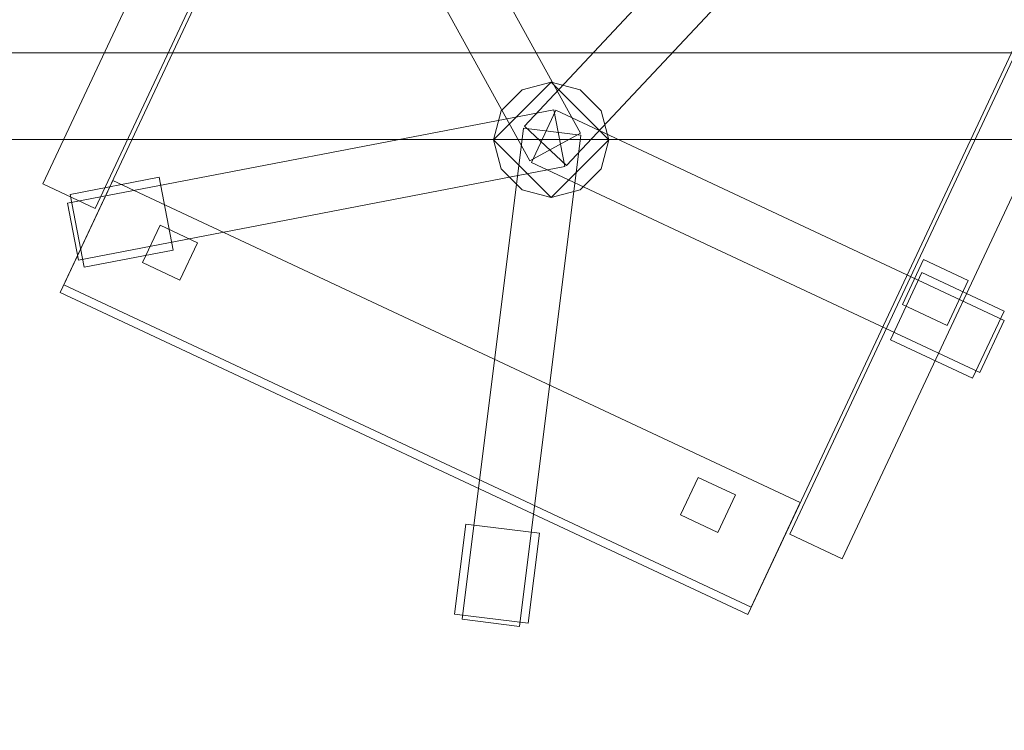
# Model space of a CAD drawing. Header units: millimetres. Extents: x -1675 to 29381, y -3645 to 22555.
# Tile 24 of 256: x 4587 to 5184, y 1950 to 2381. Entities that reach past the tile are written whole.
import ezdxf

# ---------------------------------------------------------------- set-up
doc = ezdxf.new("R2010")
doc.units = ezdxf.units.MM
doc.layers.add('A-GENM-____-OTLN', color=13, linetype='Continuous', lineweight=9)

msp = doc.modelspace()

# ---------------------------------------------------------------- meshes
at = {"layer": 'A-GENM-____-OTLN'}
mesh = msp.add_polyface(dxfattribs=at)
corners = [(4706.02, 290, 1), (6.83, 0, 1), (407.59, 290, 1), (4706.02, 390, 1), (5006.02, 390, 1), (9606.02, 290, 1), (9306.02, 390, 1), (9606.02, 390, 1), (13776.02, 5670, 1), (13776.02, 9963.57, 1), (14006.02, 10130, 1), (5006.02, 290, 1), (9306.02, 290, 1), (14006.02, 0, 1), (13776.02, 290, 1), (9856.02, 290, 1), (9306.02, 5670, 1), (9606.02, 5670, 1), (9606.02, 5220, 1), (9306.02, 5220, 1), (9306.02, 5670, 1), (256.83, 9170, 1), (6.83, 10130, 1), (256.83, 10130, 1), (256.83, 290, 1), (256.83, 7770, 1), (256.83, 1330, 1), (256.83, 6170, 1), (256.83, 4310, 1), (13776.02, 10130, 1), (4706.02, 5220, 1), (5006.02, 5670, 1), (5006.02, 5220, 1), (4706.02, 5670, 1), (256.83, 10130.71, 1), (13776.02, 10169.34, 1), (6.83, 10170, 1), (256.83, 10170, 1), (14006.02, 10170, 1), (13776.02, 10170, 1), (256.83, 10225.04, 1), (13776.02, 10470, 1), (14006.02, 10470, 1), (4706.02, 11204.55, 1), (5006.02, 11190, 1), (4706.02, 11190, 1), (5006.02, 11270.6, 1), (256.83, 10770, 1)]
mesh.append_faces([[corners[k] for k in face] for face in [(5, 6, 7), (17, 16, 20), (30, 31, 32), (31, 30, 33), (43, 44, 45)]], dxfattribs={"vtx0": -1})
mesh.append_faces([[corners[k] for k in face] for face in [(0, 1, 2), (6, 5, 12), (1, 11, 13), (8, 13, 14), (21, 22, 23), (25, 22, 21), (27, 22, 25), (28, 22, 27), (22, 28, 1), (35, 10, 29), (34, 36, 37), (36, 34, 22), (44, 43, 46)]], dxfattribs={"vtx0": -1, "vtx1": -1})
mesh.append_faces([[corners[k] for k in face] for face in [(11, 1, 0), (13, 12, 5)]], dxfattribs={"vtx0": -1, "vtx1": -1, "vtx2": -1})
mesh.append_faces([[corners[k] for k in face] for face in [(0, 4, 11), (13, 11, 12), (16, 17, 18), (10, 9, 29), (22, 34, 23), (38, 35, 39), (36, 40, 37)]], dxfattribs={"vtx0": -1, "vtx2": -1})
mesh.append_faces([[corners[k] for k in face] for face in [(8, 9, 10), (15, 14, 13), (5, 15, 13), (24, 2, 1), (26, 24, 1), (28, 26, 1), (47, 40, 36)]], dxfattribs={"vtx1": -1, "vtx2": -1})
mesh.append_faces([[corners[k] for k in face] for face in [(0, 3, 4), (18, 19, 16), (39, 41, 42)]], dxfattribs={"vtx2": -1})
mesh = msp.add_polyface(dxfattribs=at)
corners = [(7842.5, 5670, 2949), (5006.02, 5670, 2949), (5006.02, 10130, 2949), (4706.02, 390, 2949), (4706.02, 290, 2949), (407.59, 290, 2949), (5006.02, 390, 2949), (4706.02, 5220, 2949), (5006.02, 5220, 2949), (256.83, 1330, 2949), (256.83, 290, 2949), (256.83, 9170, 2949), (256.83, 10130, 2949), (256.83, 4310, 2949), (256.83, 7770, 2949), (256.83, 6170, 2949), (4706.02, 5670, 2949), (5006.02, 5670, 2949), (256.83, 10130.71, 2949), (5006.02, 10144.28, 2949), (256.83, 10170, 2949), (5006.02, 10170, 2949), (6.83, 0, 2949), (5006.02, 290, 2949), (6.83, 10130, 2949), (6.83, 10170, 2949)]
mesh.append_faces([[corners[k] for k in face] for face in [(24, 13, 22), (25, 18, 24)]], dxfattribs={"vtx0": -1, "vtx1": -1})
mesh.append_faces([[corners[k] for k in face] for face in [(0, 1, 2), (3, 4, 5), (0, 3, 5), (0, 6, 3), (5, 7, 8), (9, 7, 5), (5, 10, 9), (11, 12, 2), (0, 5, 8), (13, 7, 9), (14, 11, 2), (1, 0, 8), (15, 7, 13), (16, 2, 17), (17, 1, 8), (7, 15, 16), (1, 17, 2), (14, 16, 15), (2, 16, 14), (2, 18, 19), (18, 2, 12), (19, 20, 21), (20, 19, 18), (4, 22, 5), (4, 3, 6), (23, 22, 4), (4, 6, 23), (11, 24, 12), (10, 5, 22), (14, 24, 11), (9, 10, 22), (15, 24, 14), (13, 9, 22), (13, 24, 15), (7, 17, 8), (17, 7, 16), (24, 18, 12), (18, 25, 20)]], dxfattribs={"vtx0": -1, "vtx1": -1, "vtx2": -1})
mesh = msp.add_polyface(dxfattribs=at)
corners = [(9306.02, 6729.02, 2949), (9306.02, 5670, 2949), (9306.02, 5670, 2949), (9306.02, 5670, 2949), (7842.5, 5670, 2949), (5006.02, 10130, 2949), (9306.02, 10130, 2949), (5006.02, 10144.28, 2949), (9306.02, 10156.57, 2949), (5006.02, 10170, 2949), (9606.02, 5220, 2949), (13776.02, 290, 2949), (9856.02, 290, 2949), (9606.02, 290, 2949), (9606.02, 390, 2949), (5006.02, 390, 2949), (9306.02, 290, 2949), (5006.02, 290, 2949), (9306.02, 5220, 2949), (9606.02, 5670, 2949), (13776.02, 9963.57, 2949), (13776.02, 5670, 2949), (9306.02, 390, 2949), (13776.02, 10130, 2949), (13776.02, 10169.34, 2949), (9306.02, 10170, 2949), (14006.02, 10130, 2949), (6.83, 0, 2949), (14006.02, 0, 2949)]
mesh.append_faces([[corners[k] for k in face] for face in [(27, 17, 28)]], dxfattribs={"vtx0": -1, "vtx1": -1})
mesh.append_faces([[corners[k] for k in face] for face in [(4, 0, 2), (5, 6, 0), (0, 4, 5), (6, 7, 8), (7, 6, 5), (9, 8, 7), (10, 11, 12), (12, 13, 14), (15, 16, 17), (18, 4, 3), (19, 1, 0), (0, 20, 21), (10, 12, 14), (16, 15, 22), (19, 0, 21), (10, 14, 22), (10, 19, 21), (4, 22, 15), (22, 4, 18), (11, 10, 21), (22, 18, 10), (20, 6, 23), (6, 20, 0), (23, 8, 24), (8, 23, 6), (25, 24, 8), (13, 22, 14), (21, 20, 26), (22, 13, 16), (21, 28, 11), (28, 17, 16), (12, 11, 28), (28, 16, 13), (13, 12, 28), (3, 19, 10), (10, 18, 3), (26, 20, 23)]], dxfattribs={"vtx0": -1, "vtx1": -1, "vtx2": -1})
mesh.append_faces([[corners[k] for k in face] for face in [(0, 1, 2), (19, 3, 1)]], dxfattribs={"vtx0": -1, "vtx2": -1})
mesh.append_faces([[corners[k] for k in face] for face in [(2, 3, 4)]], dxfattribs={"vtx1": -1, "vtx2": -1})
mesh = msp.add_polyface(dxfattribs=at)
corners = [(14006.02, 0, -50), (6.83, 10130, -50), (14006.02, 10130, -50)]
mesh.append_faces([[corners[k] for k in face] for face in [(1, 2, 0)]])
mesh = msp.add_polyface(dxfattribs=at)
corners = [(6.83, 0, -50), (6.83, 10130, -50), (14006.02, 0, -50)]
mesh.append_faces([[corners[k] for k in face] for face in [(1, 2, 0)]])
mesh = msp.add_polyface(dxfattribs=at)
corners = [(14006.02, 10130), (6.83, 0), (14006.02, 0)]
mesh.append_faces([[corners[k] for k in face] for face in [(1, 2, 0)]])
mesh = msp.add_polyface(dxfattribs=at)
corners = [(6.83, 10130), (6.83, 0), (14006.02, 10130)]
mesh.append_faces([[corners[k] for k in face] for face in [(1, 2, 0)]])
mesh = msp.add_polyface(dxfattribs=at)
corners = [(14006.02, 0, 2950), (6.83, 10130, 2950), (14006.02, 10130, 2950)]
mesh.append_faces([[corners[k] for k in face] for face in [(1, 2, 0)]])
mesh = msp.add_polyface(dxfattribs=at)
corners = [(6.83, 0, 2950), (6.83, 10130, 2950), (14006.02, 0, 2950)]
mesh.append_faces([[corners[k] for k in face] for face in [(1, 2, 0)]])
mesh = msp.add_polyface(dxfattribs=at)
corners = [(14006.02, 10130, 3000), (6.83, 0, 3000), (14006.02, 0, 3000)]
mesh.append_faces([[corners[k] for k in face] for face in [(1, 2, 0)]])
mesh = msp.add_polyface(dxfattribs=at)
corners = [(6.83, 10130, 3000), (6.83, 0, 3000), (14006.02, 10130, 3000)]
mesh.append_faces([[corners[k] for k in face] for face in [(1, 2, 0)]])
mesh = msp.add_polyface(dxfattribs=at)
corners = [(9306.02, 6729.02, 1), (9306.02, 5670, 1), (9306.02, 5670, 1), (9306.02, 5670, 1), (7842.5, 5670, 1), (5006.02, 5670, 1), (5006.02, 10130, 1), (9306.02, 10130, 1), (9606.02, 5220, 1), (13776.02, 290, 1), (9856.02, 290, 1), (9606.02, 290, 1), (9606.02, 390, 1), (5006.02, 390, 1), (9306.02, 290, 1), (5006.02, 290, 1), (4706.02, 390, 1), (4706.02, 290, 1), (407.59, 290, 1), (9306.02, 5220, 1), (9606.02, 5670, 1), (13776.02, 9963.57, 1), (13776.02, 5670, 1), (9306.02, 390, 1), (4706.02, 5220, 1), (5006.02, 5220, 1), (256.83, 1330, 1), (256.83, 290, 1), (256.83, 9170, 1), (256.83, 10130, 1), (256.83, 4310, 1), (256.83, 7770, 1), (256.83, 6170, 1), (4706.02, 5670, 1), (5006.02, 5670, 1), (13776.02, 10130, 1), (256.83, 10130.71, 1)]
mesh.append_faces([[corners[k] for k in face] for face in [(13, 14, 15)]], dxfattribs={"vtx0": -1})
mesh.append_faces([[corners[k] for k in face] for face in [(19, 4, 3), (14, 13, 23), (9, 8, 22), (30, 24, 26), (32, 24, 30), (33, 6, 34), (34, 5, 25), (24, 32, 33), (31, 33, 32), (21, 7, 35), (36, 6, 29)]], dxfattribs={"vtx0": -1, "vtx1": -1})
mesh.append_faces([[corners[k] for k in face] for face in [(4, 0, 2), (4, 5, 6), (6, 7, 0), (0, 4, 6), (8, 10, 12), (4, 16, 18), (20, 0, 22), (4, 23, 13), (23, 4, 19), (26, 24, 18), (4, 18, 25), (5, 4, 25), (5, 34, 6), (6, 33, 31), (7, 21, 0)]], dxfattribs={"vtx0": -1, "vtx1": -1, "vtx2": -1})
mesh.append_faces([[corners[k] for k in face] for face in [(0, 1, 2), (8, 9, 10), (0, 21, 22), (8, 12, 23), (4, 13, 16), (23, 19, 8), (18, 24, 25)]], dxfattribs={"vtx0": -1, "vtx2": -1})
mesh.append_faces([[corners[k] for k in face] for face in [(2, 3, 4), (20, 1, 0), (8, 20, 22), (28, 29, 6), (31, 28, 6)]], dxfattribs={"vtx1": -1, "vtx2": -1})
mesh.append_faces([[corners[k] for k in face] for face in [(10, 11, 12), (16, 17, 18), (18, 27, 26)]], dxfattribs={"vtx2": -1})
mesh = msp.add_polyface(dxfattribs=at)
corners = [(4056.83, 2307.97, 750), (5456.83, 2307.97, 750), (5456.83, 2957.97, 750), (4056.83, 2957.97, 750)]
mesh.append_faces([[corners[k] for k in face] for face in [(3, 0, 1, 2)]])
mesh = msp.add_polyface(dxfattribs=at)
corners = [(4056.83, 2957.97, 710), (5456.83, 2957.97, 710), (5456.83, 2307.97, 710), (4056.83, 2307.97, 710)]
mesh.append_faces([[corners[k] for k in face] for face in [(1, 2, 3, 0)]])
mesh = msp.add_polyface(dxfattribs=at)
corners = [(4790.26, 2595.56, 400), (4611.93, 2215.3, 400), (4611.93, 2215.3, 470), (4790.26, 2595.56, 470)]
mesh.append_faces([[corners[k] for k in face] for face in [(0, 1, 2, 3)]])
mesh = msp.add_polyface(dxfattribs=at)
corners = [(4611.93, 2215.3, 400), (4790.26, 2595.56, 400), (5206.73, 2400.25, 400), (5028.4, 2019.99, 400)]
mesh.append_faces([[corners[k] for k in face] for face in [(2, 3, 0, 1)]])
mesh = msp.add_polyface(dxfattribs=at)
corners = [(4611.93, 2215.3, 470), (5028.4, 2019.99, 470), (5206.73, 2400.25, 470), (4790.26, 2595.56, 470)]
mesh.append_faces([[corners[k] for k in face] for face in [(2, 3, 0, 1)]])
mesh = msp.add_polyface(dxfattribs=at)
corners = [(4745.69, 2588.85, 612.5), (4601.33, 2281.02, 612.5), (4601.33, 2281.02, 647.5), (4745.69, 2588.85, 647.5)]
mesh.append_faces([[corners[k] for k in face] for face in [(0, 1, 2, 3)]])
mesh = msp.add_polyface(dxfattribs=at)
corners = [(4601.33, 2281.02, 612.5), (4745.69, 2588.85, 612.5), (4777.38, 2573.99, 612.5), (4633.02, 2266.16, 612.5)]
mesh.append_faces([[corners[k] for k in face] for face in [(1, 2, 3, 0)]])
mesh = msp.add_polyface(dxfattribs=at)
corners = [(4601.33, 2281.02, 647.5), (4633.02, 2266.16, 647.5), (4777.38, 2573.99, 647.5), (4745.69, 2588.85, 647.5)]
mesh.append_faces([[corners[k] for k in face] for face in [(3, 0, 1, 2)]])
mesh = msp.add_polyface(dxfattribs=at)
corners = [(4633.02, 2266.16, 612.5), (4777.38, 2573.99, 612.5), (4777.38, 2573.99, 647.5), (4633.02, 2266.16, 647.5)]
mesh.append_faces([[corners[k] for k in face] for face in [(2, 3, 0, 1)]])
mesh = msp.add_polyface(dxfattribs=at)
corners = [(4927.07, 2311.85, 82.5), (4896.42, 2294.95, 82.5), (4751.55, 2557.65, 82.5), (4782.2, 2574.55, 82.5)]
mesh.append_faces([[corners[k] for k in face] for face in [(0, 1, 2, 3)]])
mesh = msp.add_polyface(dxfattribs=at)
corners = [(4927.07, 2311.85, 117.5), (4782.2, 2574.55, 117.5), (4751.55, 2557.65, 117.5), (4896.42, 2294.95, 117.5)]
mesh.append_faces([[corners[k] for k in face] for face in [(0, 1, 2, 3)]])
mesh = msp.add_polyface(dxfattribs=at)
corners = [(4927.07, 2311.85, 82.5), (4782.2, 2574.55, 82.5), (4782.2, 2574.55, 117.5), (4927.07, 2311.85, 117.5)]
mesh.append_faces([[corners[k] for k in face] for face in [(2, 3, 0, 1)]])
mesh = msp.add_polyface(dxfattribs=at)
corners = [(4751.55, 2557.65, 82.5), (4896.42, 2294.95, 82.5), (4896.42, 2294.95, 117.5), (4751.55, 2557.65, 117.5)]
mesh.append_faces([[corners[k] for k in face] for face in [(0, 1, 2, 3)]])
mesh = msp.add_polyface(dxfattribs=at)
corners = [(5098.22, 2535.05, 82.5), (4893.14, 2316.09, 82.5), (4893.14, 2316.09, 117.5), (5098.22, 2535.05, 117.5)]
mesh.append_faces([[corners[k] for k in face] for face in [(0, 1, 2, 3)]])
mesh = msp.add_polyface(dxfattribs=at)
corners = [(4918.69, 2292.16, 82.5), (4893.14, 2316.09, 82.5), (5098.22, 2535.05, 82.5), (5123.76, 2511.12, 82.5)]
mesh.append_faces([[corners[k] for k in face] for face in [(1, 2, 3, 0)]])
mesh = msp.add_polyface(dxfattribs=at)
corners = [(4918.69, 2292.16, 117.5), (5123.76, 2511.12, 117.5), (5098.22, 2535.05, 117.5), (4893.14, 2316.09, 117.5)]
mesh.append_faces([[corners[k] for k in face] for face in [(3, 0, 1, 2)]])
mesh = msp.add_polyface(dxfattribs=at)
corners = [(4918.69, 2292.16, 82.5), (5123.76, 2511.12, 82.5), (5123.76, 2511.12, 117.5), (4918.69, 2292.16, 117.5)]
mesh.append_faces([[corners[k] for k in face] for face in [(2, 3, 0, 1)]])
mesh = msp.add_polyface(dxfattribs=at)
corners = [(4131.83, 2360.47, 640), (4131.83, 2405.47, 640), (5381.83, 2405.47, 640), (5381.83, 2360.47, 640)]
mesh.append_faces([[corners[k] for k in face] for face in [(1, 2, 3, 0)]])
mesh = msp.add_polyface(dxfattribs=at)
corners = [(4131.83, 2360.47, 710), (5381.83, 2360.47, 710), (5381.83, 2405.47, 710), (4131.83, 2405.47, 710)]
mesh.append_faces([[corners[k] for k in face] for face in [(2, 3, 0, 1)]])
mesh = msp.add_polyface(dxfattribs=at)
corners = [(5028.4, 2019.99, 400), (5206.73, 2400.25, 400), (5206.73, 2400.25, 470), (5028.4, 2019.99, 470)]
mesh.append_faces([[corners[k] for k in face] for face in [(2, 3, 0, 1)]])
mesh = msp.add_polyface(dxfattribs=at)
corners = [(5198.38, 2376.55, 612.5), (5054.02, 2068.72, 612.5), (5054.02, 2068.72, 647.5), (5198.38, 2376.55, 647.5)]
mesh.append_faces([[corners[k] for k in face] for face in [(0, 1, 2, 3)]])
mesh = msp.add_polyface(dxfattribs=at)
corners = [(5054.02, 2068.72, 612.5), (5198.38, 2376.55, 612.5), (5230.07, 2361.69, 612.5), (5085.71, 2053.86, 612.5)]
mesh.append_faces([[corners[k] for k in face] for face in [(0, 1, 2, 3)]])
mesh = msp.add_polyface(dxfattribs=at)
corners = [(5054.02, 2068.72, 647.5), (5085.71, 2053.86, 647.5), (5230.07, 2361.69, 647.5), (5198.38, 2376.55, 647.5)]
mesh.append_faces([[corners[k] for k in face] for face in [(0, 1, 2, 3)]])
mesh = msp.add_polyface(dxfattribs=at)
corners = [(4131.83, 2360.47, 640), (5381.83, 2360.47, 640), (5381.83, 2360.47, 710), (4131.83, 2360.47, 710)]
mesh.append_faces([[corners[k] for k in face] for face in [(2, 3, 0, 1)]])
mesh = msp.add_polyface(dxfattribs=at)
corners = [(5085.71, 2053.86, 612.5), (5230.07, 2361.69, 612.5), (5230.07, 2361.69, 647.5), (5085.71, 2053.86, 647.5)]
mesh.append_faces([[corners[k] for k in face] for face in [(2, 3, 0, 1)]])
mesh = msp.add_polyface(dxfattribs=at)
corners = [(4939.64, 2325.28, 395), (4926.83, 2338.09, 395), (4909.33, 2342.78, 395), (4891.83, 2338.09, 395), (4879.02, 2325.28, 395), (4874.33, 2307.78, 395), (4879.02, 2290.28, 395), (4891.83, 2277.46, 395), (4909.33, 2272.78, 395), (4926.83, 2277.46, 395), (4939.64, 2290.28, 395), (4944.33, 2307.78, 395)]
mesh.append_faces([[corners[k] for k in face] for face in [(5, 8, 11, 2)]], dxfattribs={"vtx0": -1, "vtx1": -1, "vtx2": -1, "vtx3": -1})
mesh.append_faces([[corners[k] for k in face] for face in [(1, 2, 11, 0)]], dxfattribs={"vtx1": -1})
mesh.append_faces([[corners[k] for k in face] for face in [(3, 4, 5, 2), (9, 10, 11, 8)]], dxfattribs={"vtx2": -1})
mesh.append_faces([[corners[k] for k in face] for face in [(5, 6, 7, 8)]], dxfattribs={"vtx3": -1})
mesh = msp.add_polyface(dxfattribs=at)
corners = [(4926.83, 2277.46, 115), (4909.33, 2272.78, 115), (4891.83, 2277.46, 115), (4879.02, 2290.28, 115), (4874.33, 2307.78, 115), (4879.02, 2325.28, 115), (4891.83, 2338.09, 115), (4909.33, 2342.78, 115), (4926.83, 2338.09, 115), (4939.64, 2325.28, 115), (4944.33, 2307.78, 115), (4939.64, 2290.28, 115)]
mesh.append_faces([[corners[k] for k in face] for face in [(10, 1, 4, 7)]], dxfattribs={"vtx0": -1, "vtx1": -1, "vtx2": -1, "vtx3": -1})
mesh.append_faces([[corners[k] for k in face] for face in [(6, 7, 4, 5)]], dxfattribs={"vtx1": -1})
mesh.append_faces([[corners[k] for k in face] for face in [(8, 9, 10, 7), (2, 3, 4, 1)]], dxfattribs={"vtx2": -1})
mesh.append_faces([[corners[k] for k in face] for face in [(10, 11, 0, 1)]], dxfattribs={"vtx3": -1})
mesh = msp.add_polyface(dxfattribs=at)
corners = [(4909.33, 2342.78, 115), (4891.83, 2338.09, 115), (4891.83, 2338.09, 395), (4909.33, 2342.78, 395)]
mesh.append_faces([[corners[k] for k in face] for face in [(3, 0, 1, 2)]])
mesh = msp.add_polyface(dxfattribs=at)
corners = [(4926.83, 2338.09, 115), (4909.33, 2342.78, 115), (4909.33, 2342.78, 395), (4926.83, 2338.09, 395)]
mesh.append_faces([[corners[k] for k in face] for face in [(0, 1, 2, 3)]])
mesh = msp.add_polyface(dxfattribs=at)
corners = [(4891.83, 2338.09, 115), (4879.02, 2325.28, 115), (4879.02, 2325.28, 395), (4891.83, 2338.09, 395)]
mesh.append_faces([[corners[k] for k in face] for face in [(3, 0, 1, 2)]])
mesh = msp.add_polyface(dxfattribs=at)
corners = [(4939.64, 2325.28, 115), (4926.83, 2338.09, 115), (4926.83, 2338.09, 395), (4939.64, 2325.28, 395)]
mesh.append_faces([[corners[k] for k in face] for face in [(2, 3, 0, 1)]])
mesh = msp.add_polyface(dxfattribs=at)
corners = [(4910.94, 2325.9, 82.5), (4917.54, 2291.53, 82.5), (4622.93, 2234.93, 82.5), (4616.33, 2269.3, 82.5)]
mesh.append_faces([[corners[k] for k in face] for face in [(3, 0, 1, 2)]])
mesh = msp.add_polyface(dxfattribs=at)
corners = [(4910.94, 2325.9, 117.5), (4616.33, 2269.3, 117.5), (4622.93, 2234.93, 117.5), (4917.54, 2291.53, 117.5)]
mesh.append_faces([[corners[k] for k in face] for face in [(1, 2, 3, 0)]])
mesh = msp.add_polyface(dxfattribs=at)
corners = [(4910.94, 2325.9, 82.5), (4616.33, 2269.3, 82.5), (4616.33, 2269.3, 117.5), (4910.94, 2325.9, 117.5)]
mesh.append_faces([[corners[k] for k in face] for face in [(0, 1, 2, 3)]])
mesh = msp.add_polyface(dxfattribs=at)
corners = [(4879.02, 2325.28, 115), (4874.33, 2307.78, 115), (4874.33, 2307.78, 395), (4879.02, 2325.28, 395)]
mesh.append_faces([[corners[k] for k in face] for face in [(0, 1, 2, 3)]])
mesh = msp.add_polyface(dxfattribs=at)
corners = [(4912.23, 2325.74, 82.5), (4897.37, 2294.05, 82.5), (4897.37, 2294.05, 117.5), (4912.23, 2325.74, 117.5)]
mesh.append_faces([[corners[k] for k in face] for face in [(0, 1, 2, 3)]])
mesh = msp.add_polyface(dxfattribs=at)
corners = [(4897.37, 2294.05, 82.5), (4912.23, 2325.74, 82.5), (5183.85, 2198.36, 82.5), (5168.99, 2166.68, 82.5)]
mesh.append_faces([[corners[k] for k in face] for face in [(1, 2, 3, 0)]])
mesh = msp.add_polyface(dxfattribs=at)
corners = [(4897.37, 2294.05, 117.5), (5168.99, 2166.68, 117.5), (5183.85, 2198.36, 117.5), (4912.23, 2325.74, 117.5)]
mesh.append_faces([[corners[k] for k in face] for face in [(3, 0, 1, 2)]])
mesh = msp.add_polyface(dxfattribs=at)
corners = [(4917.54, 2291.53, 82.5), (4910.94, 2325.9, 82.5), (4910.94, 2325.9, 117.5), (4917.54, 2291.53, 117.5)]
mesh.append_faces([[corners[k] for k in face] for face in [(1, 2, 3, 0)]])
mesh = msp.add_polyface(dxfattribs=at)
corners = [(5183.85, 2198.36, 82.5), (4912.23, 2325.74, 82.5), (4912.23, 2325.74, 117.5), (5183.85, 2198.36, 117.5)]
mesh.append_faces([[corners[k] for k in face] for face in [(3, 0, 1, 2)]])
mesh = msp.add_polyface(dxfattribs=at)
corners = [(4944.33, 2307.78, 115), (4939.64, 2325.28, 115), (4939.64, 2325.28, 395), (4944.33, 2307.78, 395)]
mesh.append_faces([[corners[k] for k in face] for face in [(2, 3, 0, 1)]])
mesh = msp.add_polyface(dxfattribs=at)
corners = [(4892.59, 2314.91, 82.5), (4927.32, 2310.57, 82.5), (4890.11, 2012.88, 82.5), (4855.38, 2017.22, 82.5)]
mesh.append_faces([[corners[k] for k in face] for face in [(0, 1, 2, 3)]])
mesh = msp.add_polyface(dxfattribs=at)
corners = [(4892.59, 2314.91, 117.5), (4855.38, 2017.22, 117.5), (4890.11, 2012.88, 117.5), (4927.32, 2310.57, 117.5)]
mesh.append_faces([[corners[k] for k in face] for face in [(0, 1, 2, 3)]])
mesh = msp.add_polyface(dxfattribs=at)
corners = [(4892.59, 2314.91, 82.5), (4855.38, 2017.22, 82.5), (4855.38, 2017.22, 117.5), (4892.59, 2314.91, 117.5)]
mesh.append_faces([[corners[k] for k in face] for face in [(0, 1, 2, 3)]])
mesh = msp.add_polyface(dxfattribs=at)
corners = [(4927.32, 2310.57, 82.5), (4892.59, 2314.91, 82.5), (4892.59, 2314.91, 117.5), (4927.32, 2310.57, 117.5)]
mesh.append_faces([[corners[k] for k in face] for face in [(3, 0, 1, 2)]])
mesh = msp.add_polyface(dxfattribs=at)
corners = [(4893.14, 2316.09, 82.5), (4918.69, 2292.16, 82.5), (4918.69, 2292.16, 117.5), (4893.14, 2316.09, 117.5)]
mesh.append_faces([[corners[k] for k in face] for face in [(0, 1, 2, 3)]])
mesh = msp.add_polyface(dxfattribs=at)
corners = [(4890.11, 2012.88, 82.5), (4927.32, 2310.57, 82.5), (4927.32, 2310.57, 117.5), (4890.11, 2012.88, 117.5)]
mesh.append_faces([[corners[k] for k in face] for face in [(2, 3, 0, 1)]])
mesh = msp.add_polyface(dxfattribs=at)
corners = [(4896.42, 2294.95, 82.5), (4927.07, 2311.85, 82.5), (4927.07, 2311.85, 117.5), (4896.42, 2294.95, 117.5)]
mesh.append_faces([[corners[k] for k in face] for face in [(1, 2, 3, 0)]])
mesh = msp.add_polyface(dxfattribs=at)
corners = [(4056.83, 2307.97, 710), (5456.83, 2307.97, 710), (5456.83, 2307.97, 750), (4056.83, 2307.97, 750)]
mesh.append_faces([[corners[k] for k in face] for face in [(2, 3, 0, 1)]])
mesh = msp.add_polyface(dxfattribs=at)
corners = [(4874.33, 2307.78, 115), (4879.02, 2290.28, 115), (4879.02, 2290.28, 395), (4874.33, 2307.78, 395)]
mesh.append_faces([[corners[k] for k in face] for face in [(0, 1, 2, 3)]])
mesh = msp.add_polyface(dxfattribs=at)
corners = [(4939.64, 2290.28, 115), (4944.33, 2307.78, 115), (4944.33, 2307.78, 395), (4939.64, 2290.28, 395)]
mesh.append_faces([[corners[k] for k in face] for face in [(2, 3, 0, 1)]])
mesh = msp.add_polyface(dxfattribs=at)
corners = [(4622.93, 2234.93, 82.5), (4917.54, 2291.53, 82.5), (4917.54, 2291.53, 117.5), (4622.93, 2234.93, 117.5)]
mesh.append_faces([[corners[k] for k in face] for face in [(1, 2, 3, 0)]])
mesh = msp.add_polyface(dxfattribs=at)
corners = [(4897.37, 2294.05, 82.5), (5168.99, 2166.68, 82.5), (5168.99, 2166.68, 117.5), (4897.37, 2294.05, 117.5)]
mesh.append_faces([[corners[k] for k in face] for face in [(2, 3, 0, 1)]])
mesh = msp.add_polyface(dxfattribs=at)
corners = [(4671.85, 2285.06, 35), (4680.34, 2240.87, 35), (4626.33, 2230.49, 35), (4617.84, 2274.69, 35)]
mesh.append_faces([[corners[k] for k in face] for face in [(3, 0, 1, 2)]])
mesh = msp.add_polyface(dxfattribs=at)
corners = [(4671.85, 2285.06, 95), (4617.84, 2274.69, 95), (4626.33, 2230.49, 95), (4680.34, 2240.87, 95)]
mesh.append_faces([[corners[k] for k in face] for face in [(1, 2, 3, 0)]])
mesh = msp.add_polyface(dxfattribs=at)
corners = [(4671.85, 2285.06, 35), (4617.84, 2274.69, 35), (4617.84, 2274.69, 95), (4671.85, 2285.06, 95)]
mesh.append_faces([[corners[k] for k in face] for face in [(0, 1, 2, 3)]])
mesh = msp.add_polyface(dxfattribs=at)
corners = [(4680.34, 2240.87, 35), (4671.85, 2285.06, 35), (4671.85, 2285.06, 95), (4680.34, 2240.87, 95)]
mesh.append_faces([[corners[k] for k in face] for face in [(1, 2, 3, 0)]])
mesh = msp.add_polyface(dxfattribs=at)
corners = [(4879.02, 2290.28, 115), (4891.83, 2277.46, 115), (4891.83, 2277.46, 395), (4879.02, 2290.28, 395)]
mesh.append_faces([[corners[k] for k in face] for face in [(3, 0, 1, 2)]])
mesh = msp.add_polyface(dxfattribs=at)
corners = [(4926.83, 2277.46, 115), (4939.64, 2290.28, 115), (4939.64, 2290.28, 395), (4926.83, 2277.46, 395)]
mesh.append_faces([[corners[k] for k in face] for face in [(1, 2, 3, 0)]])
mesh = msp.add_polyface(dxfattribs=at)
corners = [(4601.33, 2281.02, 612.5), (4633.02, 2266.16, 612.5), (4633.02, 2266.16, 647.5), (4601.33, 2281.02, 647.5)]
mesh.append_faces([[corners[k] for k in face] for face in [(2, 3, 0, 1)]])
mesh = msp.add_polyface(dxfattribs=at)
corners = [(4643.77, 2283.21, 460), (4614.05, 2219.83, 460), (4614.05, 2219.83, 940), (4643.77, 2283.21, 940)]
mesh.append_faces([[corners[k] for k in face] for face in [(0, 1, 2, 3)]])
mesh = msp.add_polyface(dxfattribs=at)
corners = [(4614.05, 2219.83, 460), (4643.77, 2283.21, 460), (5060.25, 2087.89, 460), (5030.53, 2024.51, 460)]
mesh.append_faces([[corners[k] for k in face] for face in [(2, 3, 0, 1)]])
mesh = msp.add_polyface(dxfattribs=at)
corners = [(4614.05, 2219.83, 940), (5030.53, 2024.51, 940), (5060.25, 2087.89, 940), (4643.77, 2283.21, 940)]
mesh.append_faces([[corners[k] for k in face] for face in [(2, 3, 0, 1)]])
mesh = msp.add_polyface(dxfattribs=at)
corners = [(5060.25, 2087.89, 460), (4643.77, 2283.21, 460), (4643.77, 2283.21, 940), (5060.25, 2087.89, 940)]
mesh.append_faces([[corners[k] for k in face] for face in [(0, 1, 2, 3)]])
mesh = msp.add_polyface(dxfattribs=at)
corners = [(4617.84, 2274.69, 35), (4626.33, 2230.49, 35), (4626.33, 2230.49, 95), (4617.84, 2274.69, 95)]
mesh.append_faces([[corners[k] for k in face] for face in [(0, 1, 2, 3)]])
mesh = msp.add_polyface(dxfattribs=at)
corners = [(4891.83, 2277.46, 115), (4909.33, 2272.78, 115), (4909.33, 2272.78, 395), (4891.83, 2277.46, 395)]
mesh.append_faces([[corners[k] for k in face] for face in [(1, 2, 3, 0)]])
mesh = msp.add_polyface(dxfattribs=at)
corners = [(4909.33, 2272.78, 115), (4926.83, 2277.46, 115), (4926.83, 2277.46, 395), (4909.33, 2272.78, 395)]
mesh.append_faces([[corners[k] for k in face] for face in [(2, 3, 0, 1)]])
mesh = msp.add_polyface(dxfattribs=at)
corners = [(4616.33, 2269.3, 82.5), (4622.93, 2234.93, 82.5), (4622.93, 2234.93, 117.5), (4616.33, 2269.3, 117.5)]
mesh.append_faces([[corners[k] for k in face] for face in [(0, 1, 2, 3)]])
mesh = msp.add_polyface(dxfattribs=at)
corners = [(4672.42, 2255.97, 460), (4661.8, 2233.33, 460), (4661.8, 2233.33, 860), (4672.42, 2255.97, 860)]
mesh.append_faces([[corners[k] for k in face] for face in [(3, 0, 1, 2)]])
mesh = msp.add_polyface(dxfattribs=at)
corners = [(4661.8, 2233.33, 460), (4672.42, 2255.97, 460), (4695.05, 2245.35, 460), (4684.44, 2222.72, 460)]
mesh.append_faces([[corners[k] for k in face] for face in [(2, 3, 0, 1)]])
mesh = msp.add_polyface(dxfattribs=at)
corners = [(4661.8, 2233.33, 860), (4684.44, 2222.72, 860), (4695.05, 2245.35, 860), (4672.42, 2255.97, 860)]
mesh.append_faces([[corners[k] for k in face] for face in [(2, 3, 0, 1)]])
mesh = msp.add_polyface(dxfattribs=at)
corners = [(4695.05, 2245.35, 460), (4672.42, 2255.97, 460), (4672.42, 2255.97, 860), (4695.05, 2245.35, 860)]
mesh.append_faces([[corners[k] for k in face] for face in [(3, 0, 1, 2)]])
mesh = msp.add_polyface(dxfattribs=at)
corners = [(4684.44, 2222.72, 460), (4695.05, 2245.35, 460), (4695.05, 2245.35, 860), (4684.44, 2222.72, 860)]
mesh.append_faces([[corners[k] for k in face] for face in [(2, 3, 0, 1)]])
mesh = msp.add_polyface(dxfattribs=at)
corners = [(4626.33, 2230.49, 35), (4680.34, 2240.87, 35), (4680.34, 2240.87, 95), (4626.33, 2230.49, 95)]
mesh.append_faces([[corners[k] for k in face] for face in [(2, 3, 0, 1)]])
mesh = msp.add_polyface(dxfattribs=at)
corners = [(4661.8, 2233.33, 460), (4684.44, 2222.72, 460), (4684.44, 2222.72, 860), (4661.8, 2233.33, 860)]
mesh.append_faces([[corners[k] for k in face] for face in [(2, 3, 0, 1)]])
mesh = msp.add_polyface(dxfattribs=at)
corners = [(5134.83, 2235.16, 440), (5122.1, 2208, 440), (5122.1, 2208, 640), (5134.83, 2235.16, 640)]
mesh.append_faces([[corners[k] for k in face] for face in [(0, 1, 2, 3)]])
mesh = msp.add_polyface(dxfattribs=at)
corners = [(5122.1, 2208, 440), (5134.83, 2235.16, 440), (5162, 2222.42, 440), (5149.26, 2195.26, 440)]
mesh.append_faces([[corners[k] for k in face] for face in [(1, 2, 3, 0)]])
mesh = msp.add_polyface(dxfattribs=at)
corners = [(5122.1, 2208, 640), (5149.26, 2195.26, 640), (5162, 2222.42, 640), (5134.83, 2235.16, 640)]
mesh.append_faces([[corners[k] for k in face] for face in [(3, 0, 1, 2)]])
mesh = msp.add_polyface(dxfattribs=at)
corners = [(5162, 2222.42, 440), (5134.83, 2235.16, 440), (5134.83, 2235.16, 640), (5162, 2222.42, 640)]
mesh.append_faces([[corners[k] for k in face] for face in [(0, 1, 2, 3)]])
mesh = msp.add_polyface(dxfattribs=at)
corners = [(5133.91, 2227.3, 35), (5114.81, 2186.56, 35), (5114.81, 2186.56, 95), (5133.91, 2227.3, 95)]
mesh.append_faces([[corners[k] for k in face] for face in [(0, 1, 2, 3)]])
mesh = msp.add_polyface(dxfattribs=at)
corners = [(5114.81, 2186.56, 35), (5133.91, 2227.3, 35), (5183.71, 2203.95, 35), (5164.6, 2163.21, 35)]
mesh.append_faces([[corners[k] for k in face] for face in [(1, 2, 3, 0)]])
mesh = msp.add_polyface(dxfattribs=at)
corners = [(5114.81, 2186.56, 95), (5164.6, 2163.21, 95), (5183.71, 2203.95, 95), (5133.91, 2227.3, 95)]
mesh.append_faces([[corners[k] for k in face] for face in [(3, 0, 1, 2)]])
mesh = msp.add_polyface(dxfattribs=at)
corners = [(5183.71, 2203.95, 35), (5133.91, 2227.3, 35), (5133.91, 2227.3, 95), (5183.71, 2203.95, 95)]
mesh.append_faces([[corners[k] for k in face] for face in [(0, 1, 2, 3)]])
mesh = msp.add_polyface(dxfattribs=at)
corners = [(4614.05, 2219.83, 460), (5030.53, 2024.51, 460), (5030.53, 2024.51, 940), (4614.05, 2219.83, 940)]
mesh.append_faces([[corners[k] for k in face] for face in [(1, 2, 3, 0)]])
mesh = msp.add_polyface(dxfattribs=at)
corners = [(5149.26, 2195.26, 440), (5162, 2222.42, 440), (5162, 2222.42, 640), (5149.26, 2195.26, 640)]
mesh.append_faces([[corners[k] for k in face] for face in [(1, 2, 3, 0)]])
mesh = msp.add_polyface(dxfattribs=at)
corners = [(4611.93, 2215.3, 400), (5028.4, 2019.99, 400), (5028.4, 2019.99, 470), (4611.93, 2215.3, 470)]
mesh.append_faces([[corners[k] for k in face] for face in [(2, 3, 0, 1)]])
mesh = msp.add_polyface(dxfattribs=at)
corners = [(5122.1, 2208, 440), (5149.26, 2195.26, 440), (5149.26, 2195.26, 640), (5122.1, 2208, 640)]
mesh.append_faces([[corners[k] for k in face] for face in [(1, 2, 3, 0)]])
mesh = msp.add_polyface(dxfattribs=at)
corners = [(5164.6, 2163.21, 35), (5183.71, 2203.95, 35), (5183.71, 2203.95, 95), (5164.6, 2163.21, 95)]
mesh.append_faces([[corners[k] for k in face] for face in [(2, 3, 0, 1)]])
mesh = msp.add_polyface(dxfattribs=at)
corners = [(5168.99, 2166.68, 82.5), (5183.85, 2198.36, 82.5), (5183.85, 2198.36, 117.5), (5168.99, 2166.68, 117.5)]
mesh.append_faces([[corners[k] for k in face] for face in [(2, 3, 0, 1)]])
mesh = msp.add_polyface(dxfattribs=at)
corners = [(5114.81, 2186.56, 35), (5164.6, 2163.21, 35), (5164.6, 2163.21, 95), (5114.81, 2186.56, 95)]
mesh.append_faces([[corners[k] for k in face] for face in [(1, 2, 3, 0)]])
mesh = msp.add_polyface(dxfattribs=at)
corners = [(4998.35, 2103.11, 460), (4987.74, 2080.48, 460), (4987.74, 2080.48, 860), (4998.35, 2103.11, 860)]
mesh.append_faces([[corners[k] for k in face] for face in [(3, 0, 1, 2)]])
mesh = msp.add_polyface(dxfattribs=at)
corners = [(4987.74, 2080.48, 460), (4998.35, 2103.11, 460), (5020.99, 2092.5, 460), (5010.37, 2069.86, 460)]
mesh.append_faces([[corners[k] for k in face] for face in [(2, 3, 0, 1)]])
mesh = msp.add_polyface(dxfattribs=at)
corners = [(4987.74, 2080.48, 860), (5010.37, 2069.86, 860), (5020.99, 2092.5, 860), (4998.35, 2103.11, 860)]
mesh.append_faces([[corners[k] for k in face] for face in [(2, 3, 0, 1)]])
mesh = msp.add_polyface(dxfattribs=at)
corners = [(5020.99, 2092.5, 460), (4998.35, 2103.11, 460), (4998.35, 2103.11, 860), (5020.99, 2092.5, 860)]
mesh.append_faces([[corners[k] for k in face] for face in [(3, 0, 1, 2)]])
mesh = msp.add_polyface(dxfattribs=at)
corners = [(5010.37, 2069.86, 460), (5020.99, 2092.5, 460), (5020.99, 2092.5, 860), (5010.37, 2069.86, 860)]
mesh.append_faces([[corners[k] for k in face] for face in [(1, 2, 3, 0)]])
mesh = msp.add_polyface(dxfattribs=at)
corners = [(5030.53, 2024.51, 460), (5060.25, 2087.89, 460), (5060.25, 2087.89, 940), (5030.53, 2024.51, 940)]
mesh.append_faces([[corners[k] for k in face] for face in [(1, 2, 3, 0)]])
mesh = msp.add_polyface(dxfattribs=at)
corners = [(4987.74, 2080.48, 460), (5010.37, 2069.86, 460), (5010.37, 2069.86, 860), (4987.74, 2080.48, 860)]
mesh.append_faces([[corners[k] for k in face] for face in [(2, 3, 0, 1)]])
mesh = msp.add_polyface(dxfattribs=at)
corners = [(4857.55, 2074.9, 35), (4902.2, 2069.32, 35), (4895.38, 2014.74, 35), (4850.72, 2020.32, 35)]
mesh.append_faces([[corners[k] for k in face] for face in [(0, 1, 2, 3)]])
mesh = msp.add_polyface(dxfattribs=at)
corners = [(4857.55, 2074.9, 95), (4850.72, 2020.32, 95), (4895.38, 2014.74, 95), (4902.2, 2069.32, 95)]
mesh.append_faces([[corners[k] for k in face] for face in [(0, 1, 2, 3)]])
mesh = msp.add_polyface(dxfattribs=at)
corners = [(4857.55, 2074.9, 35), (4850.72, 2020.32, 35), (4850.72, 2020.32, 95), (4857.55, 2074.9, 95)]
mesh.append_faces([[corners[k] for k in face] for face in [(3, 0, 1, 2)]])
mesh = msp.add_polyface(dxfattribs=at)
corners = [(4902.2, 2069.32, 35), (4857.55, 2074.9, 35), (4857.55, 2074.9, 95), (4902.2, 2069.32, 95)]
mesh.append_faces([[corners[k] for k in face] for face in [(0, 1, 2, 3)]])
mesh = msp.add_polyface(dxfattribs=at)
corners = [(4895.38, 2014.74, 35), (4902.2, 2069.32, 35), (4902.2, 2069.32, 95), (4895.38, 2014.74, 95)]
mesh.append_faces([[corners[k] for k in face] for face in [(2, 3, 0, 1)]])
mesh = msp.add_polyface(dxfattribs=at)
corners = [(5054.02, 2068.72, 612.5), (5085.71, 2053.86, 612.5), (5085.71, 2053.86, 647.5), (5054.02, 2068.72, 647.5)]
mesh.append_faces([[corners[k] for k in face] for face in [(1, 2, 3, 0)]])
mesh = msp.add_polyface(dxfattribs=at)
corners = [(4850.72, 2020.32, 35), (4895.38, 2014.74, 35), (4895.38, 2014.74, 95), (4850.72, 2020.32, 95)]
mesh.append_faces([[corners[k] for k in face] for face in [(2, 3, 0, 1)]])
mesh = msp.add_polyface(dxfattribs=at)
corners = [(4855.38, 2017.22, 82.5), (4890.11, 2012.88, 82.5), (4890.11, 2012.88, 117.5), (4855.38, 2017.22, 117.5)]
mesh.append_faces([[corners[k] for k in face] for face in [(2, 3, 0, 1)]])

doc.saveas('drawing.dxf')
